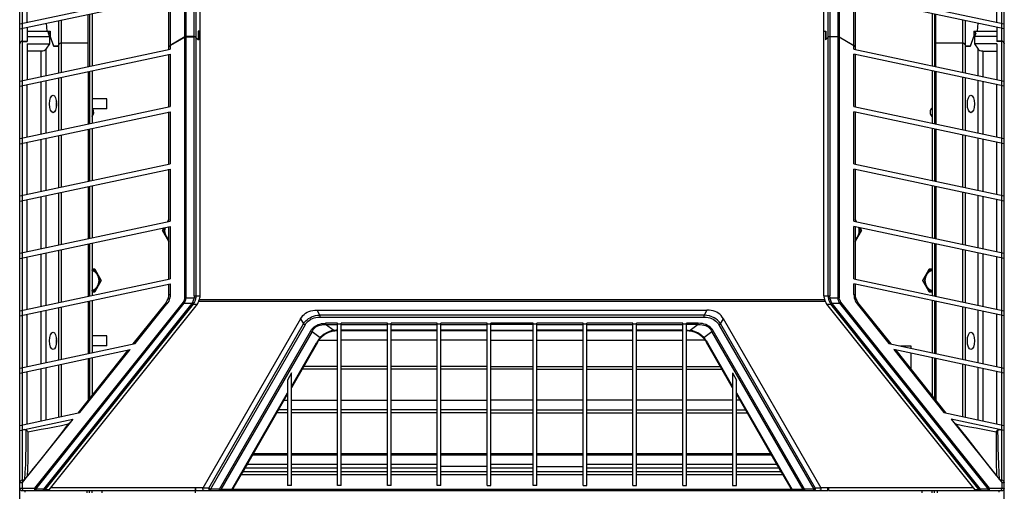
# Model space of a CAD drawing. Header units: inches. Extents: x 0 to 243, y 0 to 106.
# Tile 7 of 19: x 39.07 to 54.63, y 56.61 to 64.06. Entities that reach past the tile are written whole.
import ezdxf

# ---------------------------------------------------------------- set-up
doc = ezdxf.new("R2010")
doc.units = ezdxf.units.IN
doc.header["$LTSCALE"] = 7.5625
doc.header["$MEASUREMENT"] = 0
doc.layers.get('0').update_dxf_attribs({"linetype": 'CONTINUOUS'})

msp = doc.modelspace()

# ---------------------------------------------------------------- linework, layer by layer
at = {"color": 7, "linetype": 'Continuous'}
for p, q in [((39.075, 24.309), (39.075, 77.458)), ((54.626, 24.309), (54.626, 77.458)), ((41.926, 59.697), (41.926, 74.385)), ((51.774, 59.697), (51.774, 74.385)), ((41.681, 63.783), (41.681, 70.12)), ((41.701, 70.125), (41.701, 63.789)), ((41.831, 63.789), (41.831, 70.125)), ((41.859, 70.114), (41.859, 63.777)), ((51.842, 63.777), (51.842, 70.114)), ((51.869, 70.125), (51.869, 63.789)), ((52, 63.789), (52, 70.125)), ((52.02, 70.12), (52.02, 63.783)), ((39.114, 64.823), (39.114, 63.998)), ((39.193, 64.015), (39.193, 64.84)), ((54.508, 64.015), (54.508, 64.84)), ((54.587, 63.998), (54.587, 64.823)), ((39.075, 63.99), (41.451, 64.495)), ((39.075, 63.909), (41.451, 64.414)), ((41.431, 63.637), (41.431, 64.41)), ((41.451, 64.414), (41.451, 63.649)), ((52.25, 64.495), (54.626, 63.99)), ((52.25, 63.649), (52.25, 64.414)), ((54.626, 63.909), (52.25, 64.414)), ((52.27, 64.41), (52.27, 63.637)), ((40.157, 63.314), (40.157, 64.139)), ((40.177, 64.144), (40.177, 63.319)), ((40.217, 64.152), (40.217, 63.327)), ((53.484, 64.152), (53.484, 63.327)), ((53.524, 64.144), (53.524, 63.319)), ((53.543, 63.314), (53.543, 64.139)), ((39.114, 63.998), (39.114, 63.918)), ((39.114, 63.918), (39.114, 63.716)), ((39.193, 63.934), (39.193, 63.714)), ((39.494, 63.999), (39.504, 63.872)), ((39.695, 63.216), (39.695, 64.041)), ((39.731, 64.049), (39.731, 63.224)), ((53.969, 63.224), (53.969, 64.049)), ((54.006, 64.041), (54.006, 63.216)), ((54.206, 63.999), (54.197, 63.872)), ((54.508, 63.934), (54.508, 63.714)), ((54.587, 63.918), (54.587, 63.998)), ((54.587, 63.716), (54.587, 63.918)), ((39.197, 63.872), (39.193, 63.867)), ((39.193, 63.791), (39.547, 63.791)), ((39.197, 63.872), (39.555, 63.872)), ((39.527, 63.843), (39.546, 63.872)), ((39.527, 63.843), (39.547, 63.791)), ((39.527, 63.843), (39.554, 63.843)), ((39.547, 63.791), (39.547, 63.675)), ((39.555, 63.843), (39.554, 63.843)), ((39.554, 63.843), (39.554, 63.793)), ((39.554, 63.793), (39.611, 63.636)), ((39.557, 63.792), (39.554, 63.793)), ((39.555, 63.872), (39.555, 63.797)), ((39.613, 63.637), (39.555, 63.797)), ((41.681, 63.783), (41.451, 63.649)), ((41.451, 63.647), (41.681, 63.781)), ((41.681, 59.666), (41.681, 63.781)), ((41.831, 63.789), (41.701, 63.789)), ((41.701, 63.787), (41.701, 59.666)), ((41.701, 63.787), (41.831, 63.787)), ((41.831, 59.697), (41.831, 63.787)), ((41.859, 63.777), (41.895, 63.741)), ((41.859, 63.775), (41.859, 59.697)), ((41.859, 63.775), (41.897, 63.737)), ((41.895, 63.872), (41.895, 63.741)), ((41.926, 63.872), (41.895, 63.872)), ((41.897, 63.872), (41.897, 63.737)), ((51.774, 63.872), (51.806, 63.872)), ((51.804, 63.872), (51.804, 63.737)), ((51.842, 63.775), (51.804, 63.737)), ((51.806, 63.872), (51.806, 63.741)), ((51.842, 63.777), (51.806, 63.741)), ((51.842, 59.697), (51.842, 63.775)), ((51.869, 63.789), (52, 63.789)), ((51.869, 63.787), (51.869, 59.697)), ((52, 63.787), (51.869, 63.787)), ((52, 59.666), (52, 63.787)), ((52.02, 63.783), (52.25, 63.649)), ((52.02, 63.781), (52.02, 59.666)), ((52.25, 63.647), (52.02, 63.781)), ((54.146, 63.797), (54.087, 63.637)), ((54.09, 63.636), (54.146, 63.793)), ((54.144, 63.792), (54.146, 63.793)), ((54.146, 63.872), (54.146, 63.797)), ((54.146, 63.872), (54.504, 63.872)), ((54.146, 63.843), (54.146, 63.793)), ((54.174, 63.843), (54.146, 63.843)), ((54.146, 63.843), (54.146, 63.843)), ((54.174, 63.843), (54.154, 63.872)), ((54.174, 63.843), (54.154, 63.791)), ((54.154, 63.791), (54.154, 63.675)), ((54.508, 63.791), (54.154, 63.791)), ((54.504, 63.872), (54.508, 63.867)), ((39.114, 63.716), (39.193, 63.716)), ((39.114, 63.714), (39.114, 63.093)), ((39.114, 63.714), (39.193, 63.714)), ((39.193, 63.675), (39.193, 63.109)), ((39.193, 63.675), (39.547, 63.675)), ((39.547, 63.675), (39.488, 63.59)), ((39.684, 63.636), (39.611, 63.636)), ((39.613, 63.637), (39.685, 63.637)), ((39.65, 63.636), (39.649, 63.637)), ((39.657, 63.636), (39.657, 63.637)), ((39.667, 63.637), (39.664, 63.636)), ((39.684, 63.636), (39.695, 63.662)), ((40.157, 63.687), (39.731, 63.687)), ((41.431, 63.637), (41.44, 63.637)), ((41.431, 63.585), (41.431, 63.636)), ((41.438, 63.636), (41.431, 63.636)), ((41.451, 63.647), (41.451, 63.589)), ((41.893, 63.741), (41.895, 63.741)), ((51.808, 63.741), (51.806, 63.741)), ((52.25, 63.589), (52.25, 63.647)), ((52.261, 63.637), (52.27, 63.637)), ((52.27, 63.636), (52.263, 63.636)), ((52.27, 63.636), (52.27, 63.585)), ((53.969, 63.687), (53.543, 63.687)), ((54.017, 63.636), (54.006, 63.662)), ((54.016, 63.637), (54.087, 63.637)), ((54.09, 63.636), (54.017, 63.636)), ((54.033, 63.637), (54.037, 63.636)), ((54.044, 63.636), (54.044, 63.637)), ((54.052, 63.637), (54.051, 63.636)), ((54.508, 63.675), (54.154, 63.675)), ((54.154, 63.675), (54.212, 63.59)), ((54.587, 63.716), (54.508, 63.716)), ((54.587, 63.714), (54.508, 63.714)), ((54.508, 63.675), (54.508, 63.109)), ((54.587, 63.093), (54.587, 63.714)), ((39.075, 63.084), (41.451, 63.589)), ((39.075, 63.004), (41.451, 63.509)), ((39.415, 63.561), (39.193, 63.561)), ((39.415, 63.157), (39.415, 63.561)), ((39.488, 63.59), (39.488, 63.172)), ((41.431, 62.68), (41.431, 63.505)), ((41.451, 63.509), (41.451, 62.684)), ((52.25, 63.589), (54.626, 63.084)), ((52.25, 62.684), (52.25, 63.509)), ((54.626, 63.004), (52.25, 63.509)), ((52.27, 63.505), (52.27, 62.68)), ((54.212, 63.172), (54.212, 63.59)), ((54.286, 63.561), (54.286, 63.157)), ((54.286, 63.561), (54.508, 63.561)), ((39.731, 63.143), (39.731, 62.318)), ((40.157, 63.234), (40.157, 62.409)), ((40.177, 63.238), (40.177, 62.413)), ((40.217, 63.247), (40.217, 62.422)), ((53.484, 63.247), (53.484, 62.422)), ((53.524, 63.238), (53.524, 62.413)), ((53.543, 63.234), (53.543, 62.409)), ((53.969, 62.318), (53.969, 63.143)), ((39.114, 63.093), (39.114, 63.012)), ((39.114, 63.012), (39.114, 62.187)), ((39.193, 62.204), (39.193, 63.029)), ((39.415, 62.251), (39.415, 63.076)), ((39.488, 63.092), (39.488, 62.267)), ((39.695, 62.311), (39.695, 63.136)), ((54.006, 63.136), (54.006, 62.311)), ((54.212, 62.267), (54.212, 63.092)), ((54.286, 63.076), (54.286, 62.251)), ((54.508, 62.204), (54.508, 63.029)), ((54.587, 63.012), (54.587, 63.093)), ((54.587, 62.187), (54.587, 63.012)), ((39.075, 62.179), (41.451, 62.684)), ((40.177, 62.805), (40.157, 62.805)), ((40.453, 62.805), (40.217, 62.805)), ((40.453, 62.647), (40.453, 62.805)), ((52.25, 62.684), (54.626, 62.179)), ((39.075, 62.098), (41.451, 62.603)), ((40.177, 62.647), (40.157, 62.647)), ((40.453, 62.647), (40.217, 62.647)), ((41.431, 61.774), (41.431, 62.599)), ((41.451, 62.603), (41.451, 61.778)), ((52.25, 61.778), (52.25, 62.603)), ((54.626, 62.098), (52.25, 62.603)), ((52.27, 62.599), (52.27, 61.774)), ((39.695, 61.405), (39.695, 62.23)), ((39.731, 62.238), (39.731, 61.413)), ((40.157, 62.328), (40.157, 61.503)), ((40.177, 62.333), (40.177, 61.508)), ((40.217, 62.341), (40.217, 61.516)), ((53.484, 62.341), (53.484, 61.516)), ((53.524, 62.333), (53.524, 61.508)), ((53.543, 62.328), (53.543, 61.503)), ((53.969, 61.413), (53.969, 62.238)), ((54.006, 62.23), (54.006, 61.405)), ((39.114, 62.187), (39.114, 62.107)), ((39.114, 62.107), (39.114, 61.282)), ((39.193, 61.298), (39.193, 62.123)), ((39.415, 61.346), (39.415, 62.171)), ((39.488, 62.186), (39.488, 61.361)), ((54.212, 61.361), (54.212, 62.186)), ((54.286, 62.171), (54.286, 61.346)), ((54.508, 61.298), (54.508, 62.123)), ((54.587, 62.107), (54.587, 62.187)), ((54.587, 61.282), (54.587, 62.107)), ((39.075, 61.273), (41.451, 61.778)), ((52.25, 61.778), (54.626, 61.273)), ((39.075, 61.193), (41.451, 61.698)), ((41.431, 60.869), (41.431, 61.694)), ((41.451, 61.698), (41.451, 60.873)), ((52.25, 60.873), (52.25, 61.698)), ((54.626, 61.193), (52.25, 61.698)), ((52.27, 61.694), (52.27, 60.869)), ((40.217, 61.436), (40.217, 60.61)), ((53.484, 61.436), (53.484, 60.61)), ((39.114, 61.282), (39.114, 61.201)), ((39.488, 61.281), (39.488, 60.456)), ((39.695, 60.5), (39.695, 61.325)), ((39.731, 61.332), (39.731, 60.507)), ((40.157, 61.423), (40.157, 60.598)), ((40.177, 61.427), (40.177, 60.602)), ((53.524, 61.427), (53.524, 60.602)), ((53.543, 61.423), (53.543, 60.598)), ((53.969, 60.507), (53.969, 61.332)), ((54.006, 61.325), (54.006, 60.5)), ((54.212, 60.456), (54.212, 61.281)), ((54.587, 61.201), (54.587, 61.282)), ((39.114, 61.201), (39.114, 60.376)), ((39.193, 60.393), (39.193, 61.218)), ((39.415, 60.44), (39.415, 61.265)), ((54.286, 61.265), (54.286, 60.44)), ((54.508, 60.393), (54.508, 61.218)), ((54.587, 60.376), (54.587, 61.201)), ((39.075, 60.368), (41.451, 60.873)), ((41.432, 60.905), (41.408, 60.864)), ((41.411, 60.864), (41.431, 60.9)), ((52.25, 60.873), (54.626, 60.368)), ((52.293, 60.864), (52.269, 60.905)), ((52.27, 60.9), (52.29, 60.864)), ((39.075, 60.287), (41.451, 60.792)), ((41.355, 60.772), (41.329, 60.726)), ((41.329, 60.726), (41.432, 60.547)), ((41.331, 60.726), (41.358, 60.773)), ((41.431, 60.552), (41.331, 60.726)), ((41.431, 59.963), (41.431, 60.788)), ((41.451, 60.792), (41.451, 59.967)), ((52.25, 59.967), (52.25, 60.792)), ((54.626, 60.287), (52.25, 60.792)), ((52.269, 60.547), (52.372, 60.726)), ((52.27, 60.788), (52.27, 59.963)), ((52.37, 60.726), (52.27, 60.552)), ((52.343, 60.773), (52.37, 60.726)), ((52.372, 60.726), (52.346, 60.772)), ((40.157, 60.517), (40.157, 59.692)), ((40.177, 60.522), (40.177, 59.697)), ((40.217, 60.53), (40.217, 59.705)), ((53.484, 60.53), (53.484, 59.705)), ((53.524, 60.522), (53.524, 59.697)), ((53.543, 60.517), (53.543, 59.692)), ((39.114, 60.376), (39.114, 60.296)), ((39.415, 59.535), (39.415, 60.36)), ((39.488, 60.375), (39.488, 59.55)), ((39.695, 59.594), (39.695, 60.419)), ((39.731, 60.427), (39.731, 59.602)), ((53.969, 59.602), (53.969, 60.427)), ((54.006, 60.419), (54.006, 59.594)), ((54.212, 59.55), (54.212, 60.375)), ((54.286, 60.36), (54.286, 59.535)), ((54.587, 60.296), (54.587, 60.376)), ((39.114, 60.296), (39.114, 59.471)), ((39.193, 59.487), (39.193, 60.312)), ((54.508, 59.487), (54.508, 60.312)), ((54.587, 59.471), (54.587, 60.296)), ((40.261, 60.118), (40.217, 60.118)), ((40.217, 60.116), (40.26, 60.116)), ((40.26, 60.116), (40.362, 59.939)), ((40.364, 59.939), (40.261, 60.118)), ((53.44, 60.118), (53.336, 59.939)), ((53.339, 59.939), (53.441, 60.116)), ((53.484, 60.118), (53.44, 60.118)), ((53.441, 60.116), (53.484, 60.116)), ((39.075, 59.462), (41.451, 59.967)), ((39.075, 59.382), (41.451, 59.887)), ((40.362, 59.939), (40.26, 59.762)), ((40.261, 59.76), (40.364, 59.939)), ((41.431, 59.717), (41.431, 59.883)), ((41.451, 59.887), (41.451, 59.717)), ((52.25, 59.967), (54.626, 59.462)), ((52.25, 59.717), (52.25, 59.887)), ((54.626, 59.382), (52.25, 59.887)), ((52.27, 59.883), (52.27, 59.717)), ((53.336, 59.939), (53.44, 59.76)), ((53.441, 59.762), (53.339, 59.939)), ((40.26, 59.762), (40.217, 59.762)), ((40.217, 59.76), (40.261, 59.76)), ((41.431, 59.717), (41.451, 59.717)), ((52.25, 59.717), (52.27, 59.717)), ((53.44, 59.76), (53.484, 59.76)), ((53.484, 59.762), (53.441, 59.762)), ((41.656, 59.599), (39.309, 56.663)), ((39.328, 56.646), (41.675, 59.582)), ((41.792, 59.576), (39.451, 56.646)), ((41.813, 59.566), (39.471, 56.637)), ((39.54, 56.637), (41.881, 59.566)), ((40.157, 59.612), (40.157, 58.787)), ((40.177, 59.616), (40.177, 58.791)), ((40.217, 59.624), (40.217, 58.799)), ((41.388, 59.594), (40.863, 58.937)), ((40.899, 58.945), (41.399, 59.569)), ((41.675, 59.582), (41.797, 59.582)), ((41.681, 59.666), (41.827, 59.666)), ((41.813, 59.566), (41.882, 59.566)), ((41.854, 59.658), (41.827, 59.666)), ((41.831, 59.697), (41.926, 59.697)), ((51.797, 59.606), (41.904, 59.606)), ((41.91, 59.64), (51.791, 59.64)), ((51.774, 59.697), (51.869, 59.697)), ((51.819, 59.566), (51.887, 59.566)), ((51.819, 59.566), (54.161, 56.637)), ((51.847, 59.658), (51.874, 59.666)), ((51.874, 59.666), (52.02, 59.666)), ((54.229, 56.637), (51.887, 59.566)), ((51.903, 59.582), (52.025, 59.582)), ((54.25, 56.646), (51.908, 59.576)), ((52.025, 59.582), (54.372, 56.646)), ((54.392, 56.663), (52.045, 59.599)), ((52.302, 59.569), (52.801, 58.945)), ((52.838, 58.937), (52.313, 59.594)), ((53.484, 59.624), (53.484, 58.799)), ((53.524, 59.616), (53.524, 58.791)), ((53.543, 59.612), (53.543, 58.787)), ((39.114, 59.471), (39.114, 59.39)), ((39.193, 58.582), (39.193, 59.407)), ((39.415, 58.629), (39.415, 59.454)), ((39.488, 59.47), (39.488, 58.645)), ((39.695, 58.689), (39.695, 59.514)), ((39.731, 59.521), (39.731, 58.696)), ((43.815, 59.393), (43.771, 59.472)), ((43.771, 59.472), (49.93, 59.472)), ((49.93, 59.472), (49.886, 59.393)), ((53.969, 58.696), (53.969, 59.521)), ((54.006, 59.514), (54.006, 58.689)), ((54.212, 58.645), (54.212, 59.47)), ((54.286, 59.454), (54.286, 58.629)), ((54.508, 58.582), (54.508, 59.407)), ((54.587, 59.39), (54.587, 59.471)), ((39.114, 59.39), (39.114, 58.565)), ((43.512, 59.336), (41.969, 56.663)), ((42.061, 56.663), (43.557, 59.254)), ((43.512, 59.336), (43.557, 59.254)), ((43.815, 59.393), (43.815, 59.36)), ((49.886, 59.393), (43.815, 59.393)), ((43.815, 59.36), (49.886, 59.36)), ((43.907, 59.264), (43.907, 59.245)), ((44.094, 59.264), (43.907, 59.264)), ((44.094, 56.702), (44.094, 59.264)), ((44.154, 59.251), (44.094, 59.251)), ((44.154, 56.702), (44.154, 59.264)), ((44.882, 59.264), (44.154, 59.264)), ((44.882, 56.702), (44.882, 59.264)), ((44.941, 59.251), (44.882, 59.251)), ((44.941, 56.702), (44.941, 59.264)), ((45.669, 59.264), (44.941, 59.264)), ((45.669, 56.702), (45.669, 59.264)), ((45.728, 59.251), (45.669, 59.251)), ((45.728, 56.702), (45.728, 59.264)), ((46.457, 59.264), (45.728, 59.264)), ((46.457, 56.702), (46.457, 59.264)), ((46.516, 59.251), (46.457, 59.251)), ((46.516, 56.702), (46.516, 59.264)), ((47.185, 59.264), (46.516, 59.264)), ((47.185, 56.702), (47.185, 59.264)), ((47.244, 59.251), (47.185, 59.251)), ((47.244, 56.702), (47.244, 59.264)), ((47.972, 59.264), (47.244, 59.264)), ((47.972, 56.702), (47.972, 59.264)), ((48.031, 59.251), (47.972, 59.251)), ((48.031, 56.702), (48.031, 59.264)), ((48.76, 59.264), (48.031, 59.264)), ((48.76, 56.702), (48.76, 59.264)), ((48.819, 59.251), (48.76, 59.251)), ((48.819, 56.702), (48.819, 59.264)), ((49.547, 59.264), (48.819, 59.264)), ((49.547, 56.702), (49.547, 59.264)), ((49.606, 59.251), (49.547, 59.251)), ((49.606, 56.702), (49.606, 59.264)), ((49.793, 59.264), (49.606, 59.264)), ((49.793, 59.245), (49.793, 59.264)), ((49.886, 59.36), (49.886, 59.393)), ((50.144, 59.254), (50.189, 59.336)), ((50.144, 59.254), (51.64, 56.663)), ((51.732, 56.663), (50.189, 59.336)), ((54.587, 58.565), (54.587, 59.39)), ((43.582, 59.238), (42.086, 56.646)), ((42.231, 56.646), (43.672, 59.142)), ((43.692, 59.135), (42.251, 56.64)), ((43.692, 59.135), (43.823, 59.037)), ((44.036, 59.149), (43.907, 59.245)), ((43.907, 59.245), (44.094, 59.245)), ((44.028, 59.143), (44.041, 59.145)), ((44.046, 59.15), (44.036, 59.149)), ((44.075, 59.153), (44.065, 59.152)), ((44.154, 59.245), (44.882, 59.245)), ((44.882, 59.155), (44.154, 59.155)), ((44.154, 59.15), (44.882, 59.15)), ((44.941, 59.245), (45.669, 59.245)), ((45.669, 59.155), (44.941, 59.155)), ((44.941, 59.15), (45.669, 59.15)), ((45.728, 59.245), (46.457, 59.245)), ((46.457, 59.155), (45.728, 59.155)), ((45.728, 59.15), (46.457, 59.15)), ((47.185, 59.245), (46.516, 59.245)), ((46.516, 59.155), (47.185, 59.155)), ((46.516, 59.15), (47.185, 59.15)), ((47.244, 59.245), (47.972, 59.245)), ((47.972, 59.155), (47.244, 59.155)), ((47.244, 59.15), (47.972, 59.15)), ((48.031, 59.245), (48.76, 59.245)), ((48.76, 59.155), (48.031, 59.155)), ((48.031, 59.15), (48.76, 59.15)), ((48.819, 59.245), (49.547, 59.245)), ((49.547, 59.155), (48.819, 59.155)), ((48.819, 59.15), (49.547, 59.15)), ((49.793, 59.245), (49.606, 59.245)), ((49.626, 59.153), (49.635, 59.152)), ((49.655, 59.15), (49.664, 59.149)), ((49.659, 59.145), (49.673, 59.143)), ((49.793, 59.245), (49.664, 59.149)), ((49.878, 59.037), (50.009, 59.135)), ((51.45, 56.64), (50.009, 59.135)), ((51.47, 56.646), (50.029, 59.142)), ((50.119, 59.238), (51.615, 56.646)), ((39.075, 58.557), (40.899, 58.945)), ((40.177, 59.065), (40.157, 59.065)), ((40.453, 59.065), (40.217, 59.065)), ((40.453, 58.907), (40.453, 59.065)), ((43.779, 58.96), (43.366, 58.246)), ((43.366, 58.267), (43.765, 58.957)), ((43.773, 58.971), (43.765, 58.957)), ((43.782, 58.984), (43.773, 58.971)), ((43.779, 58.96), (43.791, 58.98)), ((43.801, 58.995), (44.094, 58.995)), ((43.817, 59.016), (43.833, 59.035)), ((43.851, 59.066), (43.823, 59.037)), ((43.833, 59.035), (43.842, 59.045)), ((44.882, 58.995), (44.154, 58.995)), ((45.669, 58.995), (44.941, 58.995)), ((46.457, 58.995), (45.728, 58.995)), ((46.516, 58.995), (47.185, 58.995)), ((47.244, 58.995), (47.972, 58.995)), ((48.031, 58.995), (48.76, 58.995)), ((48.819, 58.995), (49.547, 58.995)), ((49.9, 58.995), (49.606, 58.995)), ((49.878, 59.037), (49.849, 59.066)), ((49.858, 59.045), (49.868, 59.035)), ((49.868, 59.035), (49.884, 59.016)), ((49.91, 58.98), (49.922, 58.96)), ((49.919, 58.984), (49.928, 58.971)), ((50.335, 58.246), (49.922, 58.96)), ((49.928, 58.971), (49.936, 58.957)), ((49.936, 58.957), (50.335, 58.267)), ((52.801, 58.945), (54.626, 58.557)), ((39.075, 58.476), (40.822, 58.848)), ((40.785, 58.84), (39.991, 57.846)), ((40.027, 57.854), (40.822, 58.848)), ((40.177, 58.907), (40.157, 58.907)), ((40.453, 58.907), (40.217, 58.907)), ((54.626, 58.476), (52.879, 58.848)), ((52.879, 58.848), (53.673, 57.854)), ((53.71, 57.846), (52.916, 58.84)), ((52.988, 58.905), (53.15, 58.905)), ((53.15, 58.905), (53.15, 58.871)), ((53.15, 58.79), (53.15, 58.547)), ((40.157, 58.706), (40.157, 58.055)), ((40.177, 58.711), (40.177, 58.079)), ((40.217, 58.719), (40.217, 58.129)), ((53.484, 58.719), (53.484, 58.129)), ((53.524, 58.711), (53.524, 58.079)), ((53.543, 58.706), (53.543, 58.055)), ((39.114, 58.565), (39.114, 58.485)), ((39.114, 58.485), (39.114, 57.66)), ((39.193, 57.676), (39.193, 58.501)), ((39.415, 57.724), (39.415, 58.549)), ((39.488, 58.564), (39.488, 57.739)), ((39.695, 57.783), (39.695, 58.608)), ((39.731, 58.616), (39.731, 57.791)), ((43.366, 58.483), (43.307, 58.365)), ((43.366, 56.702), (43.366, 58.483)), ((44.094, 58.539), (43.536, 58.539)), ((44.094, 58.584), (43.562, 58.584)), ((44.882, 58.584), (44.154, 58.584)), ((44.882, 58.539), (44.154, 58.539)), ((45.669, 58.584), (44.941, 58.584)), ((45.669, 58.539), (44.941, 58.539)), ((46.457, 58.584), (45.728, 58.584)), ((46.457, 58.539), (45.728, 58.539)), ((46.516, 58.584), (47.185, 58.584)), ((47.185, 58.539), (46.516, 58.539)), ((47.244, 58.584), (47.972, 58.584)), ((47.244, 58.539), (47.972, 58.539)), ((48.031, 58.584), (48.76, 58.584)), ((48.031, 58.539), (48.76, 58.539)), ((48.819, 58.584), (49.547, 58.584)), ((48.819, 58.539), (49.547, 58.539)), ((49.606, 58.584), (50.139, 58.584)), ((49.606, 58.539), (50.165, 58.539)), ((50.335, 58.483), (50.335, 56.702)), ((50.335, 58.483), (50.394, 58.365)), ((53.969, 57.791), (53.969, 58.616)), ((54.006, 58.608), (54.006, 57.783)), ((54.212, 57.739), (54.212, 58.564)), ((54.286, 58.549), (54.286, 57.724)), ((54.508, 57.676), (54.508, 58.501)), ((54.587, 58.485), (54.587, 58.565)), ((54.587, 57.66), (54.587, 58.485)), ((43.307, 58.365), (43.307, 56.702)), ((50.394, 56.702), (50.394, 58.365)), ((42.427, 56.64), (43.307, 58.164)), ((50.394, 58.164), (51.274, 56.64)), ((42.592, 56.904), (43.307, 58.143)), ((43.252, 58.048), (43.307, 58.048)), ((43.366, 58.048), (44.094, 58.048)), ((44.154, 58.048), (44.882, 58.048)), ((44.941, 58.048), (45.669, 58.048)), ((45.728, 58.048), (46.457, 58.048)), ((47.185, 58.048), (46.516, 58.048)), ((47.972, 58.048), (47.244, 58.048)), ((48.76, 58.048), (48.031, 58.048)), ((49.547, 58.048), (48.819, 58.048)), ((50.335, 58.048), (49.606, 58.048)), ((50.394, 58.143), (51.109, 56.904)), ((50.449, 58.048), (50.394, 58.048)), ((39.075, 57.651), (40.027, 57.854)), ((43.307, 57.85), (43.138, 57.85)), ((43.307, 57.895), (43.164, 57.895)), ((44.094, 57.895), (43.366, 57.895)), ((44.094, 57.85), (43.366, 57.85)), ((44.882, 57.895), (44.154, 57.895)), ((44.882, 57.85), (44.154, 57.85)), ((45.669, 57.895), (44.941, 57.895)), ((45.669, 57.85), (44.941, 57.85)), ((46.457, 57.895), (45.728, 57.895)), ((46.457, 57.85), (45.728, 57.85)), ((46.516, 57.895), (47.185, 57.895)), ((46.516, 57.85), (47.185, 57.85)), ((47.244, 57.895), (47.972, 57.895)), ((47.244, 57.85), (47.972, 57.85)), ((48.031, 57.895), (48.76, 57.895)), ((48.031, 57.85), (48.76, 57.85)), ((48.819, 57.895), (49.547, 57.895)), ((48.819, 57.85), (49.547, 57.85)), ((49.606, 57.895), (50.335, 57.895)), ((49.606, 57.85), (50.335, 57.85)), ((50.394, 57.895), (50.537, 57.895)), ((50.394, 57.85), (50.563, 57.85)), ((53.673, 57.854), (54.626, 57.651)), ((39.075, 57.571), (39.913, 57.749)), ((39.913, 57.749), (39.2, 56.856)), ((54.626, 57.571), (53.788, 57.749)), ((53.788, 57.749), (54.59, 56.746)), ((39.114, 57.66), (39.114, 57.579)), ((39.114, 57.579), (39.114, 56.785)), ((53.857, 57.674), (54.032, 57.453)), ((54.587, 57.579), (54.587, 57.66)), ((54.587, 56.785), (54.587, 57.579)), ((54.032, 57.453), (54.356, 57.04)), ((39.391, 57.098), (39.29, 56.97)), ((43.307, 57.182), (42.752, 57.182)), ((42.768, 57.21), (43.307, 57.21)), ((43.366, 57.21), (44.094, 57.21)), ((44.094, 57.182), (43.366, 57.182)), ((44.154, 57.21), (44.882, 57.21)), ((44.882, 57.182), (44.154, 57.182)), ((44.941, 57.21), (45.669, 57.21)), ((45.669, 57.182), (44.941, 57.182)), ((45.728, 57.21), (46.457, 57.21)), ((46.457, 57.182), (45.728, 57.182)), ((46.516, 57.21), (47.185, 57.21)), ((47.185, 57.182), (46.516, 57.182)), ((47.244, 57.21), (47.972, 57.21)), ((47.972, 57.182), (47.244, 57.182)), ((48.031, 57.21), (48.76, 57.21)), ((48.76, 57.182), (48.031, 57.182)), ((48.819, 57.21), (49.547, 57.21)), ((49.547, 57.182), (48.819, 57.182)), ((49.606, 57.21), (50.335, 57.21)), ((50.335, 57.182), (49.606, 57.182)), ((50.394, 57.21), (50.932, 57.21)), ((50.948, 57.182), (50.394, 57.182)), ((39.29, 56.97), (39.193, 56.848)), ((42.604, 56.926), (43.307, 56.926)), ((43.307, 56.978), (42.634, 56.978)), ((42.671, 57.041), (43.307, 57.041)), ((43.366, 57.041), (44.094, 57.041)), ((44.094, 56.978), (43.366, 56.978)), ((43.366, 56.926), (44.094, 56.926)), ((44.154, 57.041), (44.882, 57.041)), ((44.882, 56.978), (44.154, 56.978)), ((44.154, 56.926), (44.882, 56.926)), ((44.941, 57.041), (45.669, 57.041)), ((45.669, 56.978), (44.941, 56.978)), ((44.941, 56.926), (45.669, 56.926)), ((46.457, 57.001), (45.728, 57.001)), ((45.728, 56.926), (46.457, 56.926)), ((46.516, 57.041), (47.185, 57.041)), ((47.185, 56.978), (46.516, 56.978)), ((46.516, 56.926), (47.185, 56.926)), ((47.244, 57.001), (47.972, 57.001)), ((47.244, 56.926), (47.972, 56.926)), ((48.031, 57.041), (48.76, 57.041)), ((48.76, 56.978), (48.031, 56.978)), ((48.031, 56.926), (48.76, 56.926)), ((48.819, 57.041), (49.547, 57.041)), ((49.547, 56.978), (48.819, 56.978)), ((48.819, 56.926), (49.547, 56.926)), ((49.606, 57.041), (50.335, 57.041)), ((50.335, 56.978), (49.606, 56.978)), ((49.606, 56.926), (50.335, 56.926)), ((50.394, 57.041), (51.03, 57.041)), ((51.067, 56.978), (50.394, 56.978)), ((50.394, 56.926), (51.097, 56.926)), ((39.193, 56.848), (39.114, 56.749)), ((39.143, 56.785), (39.114, 56.785)), ((39.195, 56.878), (39.193, 56.848)), ((42.43, 56.629), (42.571, 56.873)), ((43.307, 56.873), (42.571, 56.873)), ((44.094, 56.873), (43.366, 56.873)), ((44.882, 56.873), (44.154, 56.873)), ((45.669, 56.873), (44.941, 56.873)), ((46.457, 56.873), (45.728, 56.873)), ((47.185, 56.873), (46.516, 56.873)), ((47.972, 56.873), (47.244, 56.873)), ((48.76, 56.873), (48.031, 56.873)), ((49.547, 56.873), (48.819, 56.873)), ((50.335, 56.873), (49.606, 56.873)), ((51.129, 56.873), (50.394, 56.873)), ((51.129, 56.873), (51.27, 56.629)), ((54.505, 56.878), (54.507, 56.849)), ((54.587, 56.785), (54.558, 56.785)), ((39.111, 56.746), (39.075, 56.746)), ((39.075, 56.663), (39.309, 56.663)), ((39.112, 56.747), (39.111, 56.746)), ((39.114, 56.749), (39.114, 56.663)), ((39.114, 56.624), (41.85, 56.624)), ((39.154, 56.624), (39.154, 56.596)), ((39.328, 56.646), (39.328, 56.624)), ((39.451, 56.646), (39.328, 56.646)), ((39.451, 56.624), (39.451, 56.646)), ((39.54, 56.637), (39.471, 56.637)), ((39.566, 56.669), (41.972, 56.669)), ((40.138, 56.586), (40.138, 56.624)), ((40.177, 56.586), (40.177, 56.624)), ((40.217, 56.586), (40.217, 56.624)), ((40.374, 56.624), (40.374, 56.586)), ((41.85, 56.586), (41.85, 56.669)), ((41.859, 56.624), (41.859, 56.669)), ((41.859, 56.624), (51.841, 56.624)), ((42.061, 56.663), (41.969, 56.663)), ((42.086, 56.646), (42.086, 56.624)), ((42.231, 56.646), (42.086, 56.646)), ((42.231, 56.624), (42.231, 56.646)), ((42.427, 56.64), (42.251, 56.64)), ((42.447, 56.646), (51.254, 56.646)), ((43.366, 56.702), (43.307, 56.702)), ((44.154, 56.702), (44.094, 56.702)), ((44.941, 56.702), (44.882, 56.702)), ((45.728, 56.702), (45.669, 56.702)), ((46.457, 56.702), (46.516, 56.702)), ((47.244, 56.702), (47.185, 56.702)), ((47.972, 56.702), (48.031, 56.702)), ((48.76, 56.702), (48.819, 56.702)), ((49.547, 56.702), (49.606, 56.702)), ((50.335, 56.702), (50.394, 56.702)), ((51.45, 56.64), (51.274, 56.64)), ((51.47, 56.646), (51.47, 56.624)), ((51.615, 56.646), (51.47, 56.646)), ((51.615, 56.624), (51.615, 56.646)), ((51.732, 56.663), (51.64, 56.663)), ((51.729, 56.669), (54.135, 56.669)), ((51.841, 56.624), (51.841, 56.669)), ((51.851, 56.669), (51.851, 56.624)), ((51.851, 56.624), (54.587, 56.624)), ((53.327, 56.586), (53.327, 56.624)), ((53.484, 56.586), (53.484, 56.624)), ((53.524, 56.586), (53.524, 56.624)), ((53.563, 56.624), (53.563, 56.586)), ((54.229, 56.637), (54.161, 56.637)), ((54.25, 56.646), (54.25, 56.624)), ((54.372, 56.646), (54.25, 56.646)), ((54.372, 56.624), (54.372, 56.646)), ((54.392, 56.663), (54.626, 56.663)), ((54.547, 56.596), (54.547, 56.624)), ((54.587, 56.749), (54.587, 56.663)), ((54.626, 56.746), (54.59, 56.746))]:
    msp.add_line(p, q, dxfattribs=at)
for points in [[(41.451, 59.717), (41.449, 59.691), (41.445, 59.665), (41.438, 59.64), (41.428, 59.615), (41.415, 59.592), (41.399, 59.569)], [(52.25, 59.717), (52.252, 59.691), (52.256, 59.665), (52.263, 59.64), (52.273, 59.616), (52.286, 59.592), (52.302, 59.569)], [(41.399, 59.569), (41.394, 59.575), (41.391, 59.58), (41.388, 59.584), (41.387, 59.588), (41.387, 59.591), (41.388, 59.594)], [(41.681, 59.666), (41.68, 59.655), (41.678, 59.643), (41.675, 59.632), (41.67, 59.621), (41.663, 59.61), (41.656, 59.599)], [(41.675, 59.582), (41.672, 59.585), (41.668, 59.588), (41.665, 59.59), (41.662, 59.593), (41.659, 59.596), (41.656, 59.599)], [(41.675, 59.582), (41.683, 59.597), (41.69, 59.611), (41.695, 59.625), (41.698, 59.638), (41.7, 59.652), (41.701, 59.666)], [(41.797, 59.582), (41.797, 59.581), (41.796, 59.58), (41.795, 59.579), (41.794, 59.578), (41.793, 59.577), (41.792, 59.576)], [(41.813, 59.566), (41.81, 59.567), (41.807, 59.568), (41.804, 59.569), (41.8, 59.571), (41.796, 59.573), (41.792, 59.576)], [(41.827, 59.666), (41.823, 59.651), (41.819, 59.637), (41.815, 59.623), (41.809, 59.609), (41.804, 59.595), (41.797, 59.582)], [(41.819, 59.575), (41.816, 59.575), (41.813, 59.576), (41.809, 59.577), (41.805, 59.579), (41.801, 59.58), (41.797, 59.582)], [(41.819, 59.575), (41.818, 59.573), (41.817, 59.572), (41.816, 59.57), (41.815, 59.569), (41.814, 59.567), (41.813, 59.566)], [(41.854, 59.658), (41.85, 59.643), (41.845, 59.628), (41.84, 59.614), (41.834, 59.601), (41.827, 59.588), (41.819, 59.575)], [(41.831, 59.697), (41.831, 59.692), (41.831, 59.687), (41.83, 59.681), (41.829, 59.676), (41.828, 59.671), (41.827, 59.666)], [(41.859, 59.697), (41.859, 59.691), (41.859, 59.684), (41.858, 59.677), (41.857, 59.671), (41.856, 59.664), (41.854, 59.658)], [(41.904, 59.614), (41.905, 59.617), (41.905, 59.619), (41.906, 59.622), (41.907, 59.625), (41.909, 59.628), (41.91, 59.631)], [(51.797, 59.614), (51.796, 59.617), (51.795, 59.619), (51.795, 59.622), (51.793, 59.625), (51.792, 59.628), (51.791, 59.631)], [(51.842, 59.697), (51.842, 59.691), (51.842, 59.684), (51.843, 59.677), (51.844, 59.671), (51.845, 59.664), (51.847, 59.658)], [(51.847, 59.658), (51.851, 59.642), (51.856, 59.628), (51.861, 59.614), (51.867, 59.601), (51.874, 59.588), (51.881, 59.575)], [(51.874, 59.666), (51.873, 59.671), (51.871, 59.676), (51.871, 59.681), (51.87, 59.687), (51.87, 59.692), (51.869, 59.697)], [(51.903, 59.582), (51.897, 59.595), (51.891, 59.609), (51.886, 59.623), (51.882, 59.637), (51.878, 59.651), (51.874, 59.666)], [(51.881, 59.575), (51.885, 59.575), (51.888, 59.576), (51.892, 59.577), (51.895, 59.579), (51.899, 59.58), (51.903, 59.582)], [(51.881, 59.575), (51.882, 59.573), (51.883, 59.572), (51.884, 59.57), (51.885, 59.569), (51.886, 59.567), (51.888, 59.566)], [(51.908, 59.576), (51.905, 59.573), (51.901, 59.571), (51.897, 59.569), (51.894, 59.568), (51.891, 59.567), (51.888, 59.566)], [(51.908, 59.576), (51.907, 59.577), (51.907, 59.578), (51.906, 59.579), (51.905, 59.58), (51.904, 59.581), (51.903, 59.582)], [(52.025, 59.582), (52.017, 59.596), (52.011, 59.611), (52.006, 59.624), (52.003, 59.638), (52.001, 59.652), (52, 59.666)], [(52.045, 59.599), (52.037, 59.61), (52.031, 59.621), (52.026, 59.632), (52.023, 59.644), (52.02, 59.655), (52.02, 59.666)], [(52.045, 59.599), (52.042, 59.596), (52.039, 59.593), (52.036, 59.59), (52.032, 59.588), (52.029, 59.585), (52.025, 59.582)], [(52.313, 59.594), (52.314, 59.592), (52.314, 59.588), (52.312, 59.584), (52.31, 59.58), (52.306, 59.575), (52.302, 59.569)], [(43.512, 59.336), (43.529, 59.362), (43.548, 59.385), (43.568, 59.404), (43.591, 59.421), (43.617, 59.437), (43.644, 59.449), (43.673, 59.459), (43.703, 59.466), (43.736, 59.471), (43.771, 59.472)], [(50.189, 59.336), (50.171, 59.362), (50.152, 59.385), (50.132, 59.405), (50.109, 59.422), (50.084, 59.437), (50.057, 59.449), (50.028, 59.459), (49.998, 59.466), (49.965, 59.471), (49.93, 59.472)], [(43.557, 59.254), (43.574, 59.279), (43.593, 59.301), (43.613, 59.32), (43.636, 59.337), (43.66, 59.352), (43.686, 59.365), (43.715, 59.376), (43.746, 59.384), (43.779, 59.39), (43.815, 59.393)], [(43.582, 59.238), (43.577, 59.24), (43.573, 59.242), (43.568, 59.245), (43.564, 59.248), (43.56, 59.251), (43.557, 59.254)], [(43.582, 59.238), (43.596, 59.26), (43.613, 59.28), (43.631, 59.298), (43.652, 59.314), (43.675, 59.328), (43.699, 59.339), (43.725, 59.348), (43.753, 59.355), (43.783, 59.359), (43.815, 59.36)], [(43.672, 59.142), (43.686, 59.164), (43.703, 59.184), (43.722, 59.202), (43.742, 59.218), (43.764, 59.231), (43.787, 59.242), (43.813, 59.251), (43.842, 59.258), (43.873, 59.262), (43.907, 59.264)], [(50.029, 59.142), (50.015, 59.164), (49.998, 59.184), (49.98, 59.202), (49.96, 59.217), (49.938, 59.231), (49.914, 59.242), (49.887, 59.251), (49.859, 59.258), (49.827, 59.262), (49.793, 59.264)], [(50.144, 59.254), (50.122, 59.284), (50.098, 59.311), (50.071, 59.333), (50.041, 59.352), (50.007, 59.368), (49.971, 59.38), (49.93, 59.389), (49.886, 59.393)], [(49.886, 59.36), (49.918, 59.359), (49.948, 59.355), (49.976, 59.348), (50.002, 59.339), (50.026, 59.327), (50.049, 59.314), (50.069, 59.298), (50.088, 59.28), (50.105, 59.26), (50.119, 59.238)], [(50.144, 59.254), (50.14, 59.251), (50.137, 59.248), (50.133, 59.245), (50.128, 59.242), (50.124, 59.24), (50.119, 59.238)], [(43.692, 59.135), (43.689, 59.136), (43.685, 59.137), (43.682, 59.138), (43.679, 59.139), (43.675, 59.14), (43.672, 59.142)], [(43.692, 59.135), (43.704, 59.156), (43.719, 59.174), (43.736, 59.191), (43.754, 59.205), (43.775, 59.217), (43.797, 59.228), (43.822, 59.235), (43.848, 59.241), (43.877, 59.244), (43.907, 59.245)], [(43.842, 59.045), (43.868, 59.07), (43.896, 59.091), (43.927, 59.109), (43.959, 59.124), (43.992, 59.135), (44.028, 59.143)], [(44.036, 59.149), (43.995, 59.142), (43.956, 59.13), (43.918, 59.113), (43.883, 59.092), (43.851, 59.066)], [(44.041, 59.145), (44.041, 59.145), (44.04, 59.145), (44.038, 59.147), (44.036, 59.149)], [(44.041, 59.145), (44.053, 59.147), (44.07, 59.148)], [(44.065, 59.152), (44.056, 59.151), (44.046, 59.15)], [(44.07, 59.148), (44.086, 59.149), (44.094, 59.15)], [(44.094, 59.154), (44.085, 59.153), (44.075, 59.153)], [(49.606, 59.154), (49.616, 59.153), (49.626, 59.153)], [(49.606, 59.15), (49.614, 59.149), (49.631, 59.148)], [(49.631, 59.148), (49.647, 59.147), (49.659, 59.145)], [(49.635, 59.152), (49.645, 59.151), (49.655, 59.15)], [(49.659, 59.145), (49.66, 59.145), (49.661, 59.145), (49.663, 59.147), (49.664, 59.149)], [(49.849, 59.066), (49.818, 59.092), (49.783, 59.113), (49.745, 59.13), (49.705, 59.142), (49.664, 59.149)], [(49.673, 59.143), (49.709, 59.135), (49.742, 59.124), (49.774, 59.109), (49.804, 59.091), (49.833, 59.07), (49.858, 59.045)], [(49.793, 59.245), (49.824, 59.244), (49.853, 59.241), (49.88, 59.235), (49.904, 59.227), (49.927, 59.217), (49.947, 59.205), (49.965, 59.19), (49.982, 59.174), (49.997, 59.156), (50.009, 59.135)], [(50.029, 59.142), (50.026, 59.14), (50.022, 59.139), (50.019, 59.138), (50.015, 59.137), (50.012, 59.136), (50.009, 59.135)], [(43.779, 58.96), (43.778, 58.959), (43.776, 58.958), (43.773, 58.957), (43.769, 58.956), (43.765, 58.957)], [(43.801, 59.011), (43.791, 58.998), (43.782, 58.984)], [(43.791, 58.98), (43.803, 58.998), (43.817, 59.016)], [(43.823, 59.037), (43.812, 59.025), (43.801, 59.011)], [(43.833, 59.035), (43.832, 59.034), (43.831, 59.034), (43.829, 59.035), (43.826, 59.036), (43.823, 59.037)], [(49.868, 59.035), (49.868, 59.034), (49.87, 59.034), (49.872, 59.035), (49.874, 59.036), (49.878, 59.037)], [(49.878, 59.037), (49.889, 59.024), (49.899, 59.011)], [(49.884, 59.016), (49.897, 58.998), (49.91, 58.98)], [(49.899, 59.011), (49.909, 58.998), (49.919, 58.984)], [(49.936, 58.957), (49.932, 58.956), (49.928, 58.957), (49.925, 58.958), (49.923, 58.959), (49.922, 58.96)], [(39.843, 57.674), (39.851, 57.68), (39.858, 57.685), (39.864, 57.691), (39.87, 57.696), (39.875, 57.702), (39.879, 57.707)], [(53.857, 57.674), (53.85, 57.68), (53.843, 57.685), (53.837, 57.691), (53.831, 57.696), (53.826, 57.702), (53.821, 57.707)], [(39.174, 57.578), (39.169, 57.581), (39.162, 57.583), (39.156, 57.584), (39.149, 57.585), (39.141, 57.584), (39.134, 57.583)], [(39.174, 57.578), (39.173, 57.437), (39.171, 57.299), (39.168, 57.164), (39.164, 57.034), (39.157, 56.908), (39.149, 56.793)], [(39.174, 57.578), (39.18, 57.575), (39.186, 57.571), (39.191, 57.566), (39.196, 57.562), (39.201, 57.557), (39.205, 57.551)], [(39.205, 57.551), (39.205, 57.375), (39.204, 57.292), (39.204, 57.214), (39.203, 57.139), (39.202, 57.068), (39.2, 57.001), (39.198, 56.938), (39.195, 56.878)], [(39.205, 57.551), (39.308, 57.571), (39.412, 57.59), (39.518, 57.61), (39.625, 57.631), (39.733, 57.652), (39.843, 57.674)], [(39.843, 57.674), (39.723, 57.521), (39.391, 57.098)], [(53.857, 57.674), (53.967, 57.652), (54.076, 57.631), (54.183, 57.611), (54.289, 57.59), (54.393, 57.571), (54.496, 57.551)], [(54.526, 57.578), (54.521, 57.575), (54.515, 57.571), (54.51, 57.566), (54.505, 57.562), (54.5, 57.557), (54.496, 57.551)], [(54.496, 57.551), (54.496, 57.375), (54.496, 57.292), (54.497, 57.214), (54.497, 57.139), (54.498, 57.068), (54.5, 57.001), (54.502, 56.938), (54.505, 56.878)], [(54.526, 57.578), (54.532, 57.581), (54.538, 57.583), (54.545, 57.584), (54.552, 57.585), (54.559, 57.584), (54.567, 57.583)], [(54.552, 56.793), (54.544, 56.908), (54.537, 57.034), (54.533, 57.164), (54.53, 57.299), (54.528, 57.437), (54.526, 57.578)], [(54.356, 57.04), (54.434, 56.941), (54.499, 56.859)], [(39.134, 56.785), (39.13, 56.784), (39.127, 56.783), (39.123, 56.779), (39.12, 56.775), (39.118, 56.77), (39.116, 56.763), (39.115, 56.757), (39.114, 56.749)], [(42.571, 56.873), (42.574, 56.877), (42.576, 56.881), (42.579, 56.885)], [(42.579, 56.885), (42.584, 56.893), (42.587, 56.896), (42.589, 56.9), (42.591, 56.903), (42.592, 56.904)], [(51.117, 56.893), (51.114, 56.896), (51.112, 56.9), (51.11, 56.903), (51.109, 56.904)], [(51.129, 56.873), (51.127, 56.877), (51.125, 56.881), (51.122, 56.885), (51.117, 56.893)], [(54.587, 56.749), (54.586, 56.756), (54.585, 56.763), (54.583, 56.769), (54.581, 56.774), (54.578, 56.779), (54.574, 56.782), (54.571, 56.784), (54.567, 56.785)], [(39.114, 56.749), (39.113, 56.749), (39.113, 56.748), (39.112, 56.747)], [(39.114, 56.663), (39.114, 56.655), (39.115, 56.648), (39.117, 56.642), (39.119, 56.636), (39.122, 56.631), (39.126, 56.627), (39.13, 56.624), (39.134, 56.624)], [(39.309, 56.663), (39.311, 56.66), (39.315, 56.657), (39.318, 56.654), (39.321, 56.651), (39.325, 56.649), (39.328, 56.646)], [(39.328, 56.624), (39.324, 56.624), (39.321, 56.627), (39.317, 56.63), (39.314, 56.635), (39.312, 56.641), (39.31, 56.648), (39.309, 56.655), (39.309, 56.663)], [(39.451, 56.646), (39.455, 56.644), (39.458, 56.642), (39.462, 56.64), (39.465, 56.639), (39.469, 56.638), (39.472, 56.637)], [(39.472, 56.637), (39.469, 56.633), (39.466, 56.63), (39.462, 56.627), (39.459, 56.625), (39.455, 56.624), (39.451, 56.624)], [(42.061, 56.663), (42.064, 56.66), (42.068, 56.657), (42.072, 56.654), (42.076, 56.651), (42.081, 56.649), (42.086, 56.646)], [(42.086, 56.624), (42.081, 56.624), (42.076, 56.627), (42.072, 56.63), (42.068, 56.635), (42.065, 56.641), (42.063, 56.648), (42.061, 56.655), (42.061, 56.663)], [(42.231, 56.646), (42.234, 56.645), (42.238, 56.643), (42.241, 56.642), (42.245, 56.641), (42.248, 56.64), (42.251, 56.64)], [(42.251, 56.64), (42.248, 56.635), (42.245, 56.631), (42.242, 56.628), (42.238, 56.626), (42.235, 56.624), (42.231, 56.624)], [(42.427, 56.64), (42.428, 56.638), (42.429, 56.636), (42.429, 56.634), (42.43, 56.632), (42.43, 56.631), (42.43, 56.629)], [(42.443, 56.64), (42.442, 56.638), (42.44, 56.636), (42.438, 56.634), (42.436, 56.632), (42.433, 56.631), (42.43, 56.629)], [(42.444, 56.64), (42.443, 56.636), (42.441, 56.631), (42.439, 56.628), (42.437, 56.626), (42.435, 56.624), (42.433, 56.624)], [(42.443, 56.64), (42.444, 56.641), (42.445, 56.643), (42.446, 56.644)], [(42.446, 56.644), (42.446, 56.645), (42.447, 56.646)], [(51.254, 56.646), (51.254, 56.645), (51.255, 56.644), (51.256, 56.643)], [(51.256, 56.643), (51.257, 56.641), (51.257, 56.64)], [(51.257, 56.641), (51.258, 56.636), (51.26, 56.631), (51.261, 56.628), (51.263, 56.626), (51.266, 56.624), (51.268, 56.624)], [(51.257, 56.64), (51.259, 56.638), (51.261, 56.636), (51.263, 56.634), (51.265, 56.632), (51.268, 56.631), (51.27, 56.629)], [(51.274, 56.64), (51.273, 56.638), (51.272, 56.636), (51.272, 56.634), (51.271, 56.632), (51.271, 56.631), (51.27, 56.629)], [(51.45, 56.64), (51.453, 56.64), (51.456, 56.641), (51.459, 56.642), (51.463, 56.643), (51.466, 56.645), (51.47, 56.646)], [(51.47, 56.624), (51.466, 56.624), (51.462, 56.626), (51.459, 56.628), (51.455, 56.631), (51.452, 56.635), (51.45, 56.64)], [(51.615, 56.646), (51.62, 56.649), (51.624, 56.651), (51.629, 56.654), (51.633, 56.657), (51.636, 56.66), (51.64, 56.663)], [(51.64, 56.663), (51.639, 56.655), (51.638, 56.648), (51.636, 56.641), (51.633, 56.635), (51.629, 56.63), (51.625, 56.627), (51.62, 56.624), (51.615, 56.624)], [(54.229, 56.637), (54.232, 56.638), (54.235, 56.639), (54.239, 56.64), (54.242, 56.642), (54.246, 56.644), (54.25, 56.646)], [(54.25, 56.624), (54.246, 56.624), (54.242, 56.625), (54.238, 56.627), (54.235, 56.63), (54.232, 56.633), (54.229, 56.637)], [(54.372, 56.646), (54.376, 56.649), (54.379, 56.651), (54.383, 56.654), (54.386, 56.657), (54.389, 56.66), (54.392, 56.663)], [(54.392, 56.663), (54.392, 56.655), (54.391, 56.648), (54.389, 56.641), (54.386, 56.635), (54.383, 56.63), (54.38, 56.627), (54.376, 56.624), (54.372, 56.624)], [(54.567, 56.624), (54.571, 56.624), (54.575, 56.627), (54.578, 56.63), (54.581, 56.635), (54.583, 56.641), (54.585, 56.648), (54.586, 56.655), (54.587, 56.663)]]:
    msp.add_lwpolyline(points, dxfattribs=at)
for centre, radius, start, end in [((40.157, 62.596), 0.0886, 312.0453, 35.4795), ((53.543, 62.596), 0.0886, 132.0453, 227.9508), ((41.535, 60.726), 0.177, 164.2676, 233.8886), ((41.535, 60.726), 0.171, 163.2163, 232.4591), ((52.165, 60.726), 0.171, 307.5403, 16.7849), ((52.165, 60.726), 0.177, 306.1114, 15.7324), ((40.157, 59.939), 0.177, 289.4785, 70.5215), ((40.157, 59.939), 0.171, 290.1891, 69.8121), ((53.543, 59.939), 0.177, 109.4785, 250.5215), ((53.543, 59.939), 0.171, 110.1891, 249.8121), ((41.234, 59.717), 0.197, 321.3617, 360), ((52.467, 59.717), 0.197, 180, 218.6383), ((39.114, 56.746), 0.0394, 90, 180), ((54.587, 56.746), 0.0394, 0, 90), ((39.114, 56.663), 0.0394, 180, 270), ((54.587, 56.663), 0.0394, 270, 360)]:
    msp.add_arc(centre, radius, start, end, dxfattribs=at)
for centre, major_axis, ratio, start_param, end_param in [((41.701, 63.749), (0, 0.0394), 1, 6.369945, 6.81126), ((41.701, 63.747), (0.0394, 0), 1, 1.570796, 2.098871), ((41.701, 63.749), (0.0394, 0), 1, 1.570796, 1.657556), ((41.831, 63.749), (0, 0.0394), 1, 5.834994, 6.283185), ((41.831, 63.747), (0.0394, 0), 1, 0.785398, 1.570796), ((41.831, 63.749), (0.0394, 0), 1, 7.068583, 7.40579), ((51.869, 63.749), (0.0394, 0), 1, 1.842215, 2.356194), ((51.869, 63.747), (0.0394, 0), 1, 1.570796, 2.356194), ((51.869, 63.749), (0, 0.0394), 1, 0, 0.271419), ((52, 63.749), (0.0394, 0), 1, 1.481426, 1.570796), ((52, 63.747), (0.0394, 0), 1, 1.042722, 1.570796), ((52, 63.749), (0, 0.0394), 1, -0.177188, -0.089371), ((52, 63.749), (0.0394, 0), 1, 1.131803, 1.393608), ((52, 63.749), (0, 0.0394), 1, -0.528074, -0.438993), ((39.114, 63.675), (0, 0.0394), 1, 0, 1.570796), ((39.114, 63.677), (0.0394, 0), 1, 8.294566, 9.424778), ((39.114, 63.677), (0, 0.0394), 1, 0.14328, 0.440584), ((39.114, 63.677), (0.0394, 0), 1, 1.570796, 1.714076), ((39.731, 63.647), (0, 0.0394), 1, 0, 1.19029), ((39.731, 63.647), (0.0394, 0), 1, 1.570796, 1.644941), ((41.47, 63.615), (0, 0.0394), 1, 0.886035, 0.958962), ((41.47, 63.613), (0.0394, 0), 1, 2.467101, 2.529758), ((41.47, 63.615), (0.0394, 0), 1, 8.382056, 8.740016), ((41.47, 63.613), (0, 0.0394), 1, 0.528074, 0.896305), ((52.23, 63.615), (0, 0.0394), 1, -0.743, -0.528074), ((52.23, 63.613), (0.0394, 0), 1, 7.111072, 7.325907), ((52.23, 63.615), (0.0394, 0), 1, 0.611835, 0.827797), ((52.23, 63.613), (0, 0.0394), 1, 5.324224, 5.540276), ((53.969, 63.647), (0.0394, 0), 1, 0.380506, 1.570796), ((53.969, 63.647), (0, 0.0394), 1, -0.450605, -0.309593), ((53.969, 63.647), (0, 0.0394), 1, -0.593375, -0.540103), ((53.969, 63.647), (0, 0.0394), 1, -0.837919, -0.737449), ((53.969, 63.647), (0, 0.0394), 1, -1.19029, -0.88484), ((54.587, 63.677), (0.0394, 0), 1, 1.130166, 1.570796), ((54.587, 63.675), (0, 0.0394), 1, -1.570796, 0), ((54.587, 63.677), (0, 0.0394), 1, -1.150587, -0.440631), ((54.587, 63.677), (0.0394, 0), 1, 6.283185, 6.703395), ((39.415, 63.607), (0.0787, 0), 0.57735, -1.570796, -0.380506), ((54.286, 63.607), (0.0787, 0), 0.57735, -2.761086, -1.570796), ((39.708, 62.726), (0, 0.138), 0.4, 1.295269, 1.847722), ((53.992, 62.726), (0, 0.138), 0.4, 4.436912, 4.989335), ((41.613, 59.697), (0.287, -0.097), 0.595327, -0.212388, 0.081636), ((41.648, 59.697), (0.278, 0), 0.707107, -0.344582, 0), ((52.053, 59.697), (0.278, 0), 0.707107, 3.141593, 3.486174), ((52.088, 59.697), (0.287, 0.097), 0.595327, 3.059956, 3.35398), ((39.708, 58.986), (0, 0.138), 0.4, 1.295269, 1.847722), ((53.992, 58.986), (0, 0.138), 0.4, 4.436912, 4.989335), ((39.486, 56.663), (0.0575, -0.0195), 0.595327, -1.05315, -0.212388), ((42.031, 56.663), (0.0661, 0.0187), 0.523595, 2.647506, 4.216581), ((51.669, 56.663), (0.0661, -0.0187), 0.523595, -1.074989, 0.494087), ((54.215, 56.663), (0.0575, 0.0195), 0.595327, -2.929205, -2.088443)]:
    msp.add_ellipse(centre, major_axis=major_axis, ratio=ratio, start_param=start_param, end_param=end_param, dxfattribs=at)
for centre in [(39.602, 62.726), (54.098, 62.726), (39.602, 58.986), (54.098, 58.986)]:
    msp.add_ellipse(centre, major_axis=(0, 0.138), ratio=0.4, dxfattribs=at)

doc.saveas('drawing.dxf')
